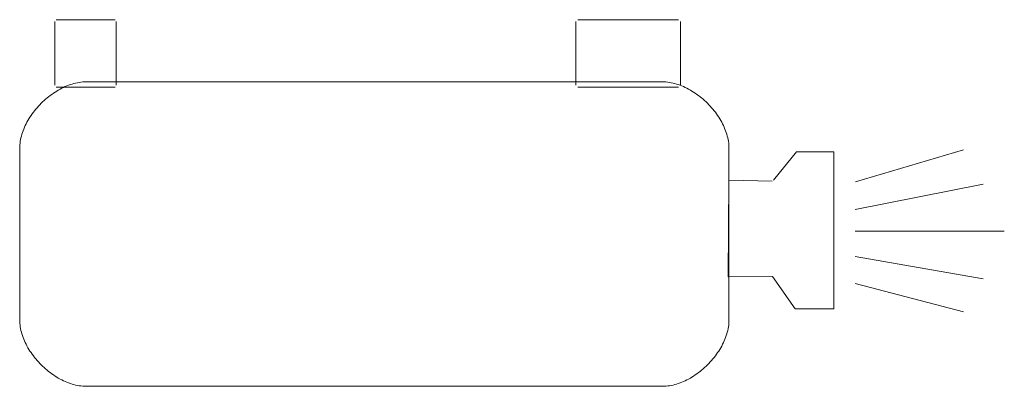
# Model space of a CAD drawing. Header units: millimetres. Extents: x 3925 to 5043, y -86 to 778.
# Tile 190 of 256: x 4310.74 to 4313.96, y 500.83 to 502.03. Entities that reach past the tile are written whole.
import ezdxf

# ---------------------------------------------------------------- set-up
doc = ezdxf.new("R2010")
doc.units = ezdxf.units.MM
doc.header["$LTSCALE"] = 46.255
doc.layers.add('H30K-TOP-COVDXF_CONTINUOUS_LINE', color=7, linetype='CONTINUOUS')

msp = doc.modelspace()

# ---------------------------------------------------------------- linework, layer by layer
at = {"layer": 'H30K-TOP-COVDXF_CONTINUOUS_LINE', "color": 7, "linetype": 'Continuous', "lineweight": 0}
for p, q in [((4310.8571, 501.8139), (4310.8571, 502.0212)), ((4310.861, 502.0276), (4311.0534, 502.0276)), ((4311.0573, 502.0212), (4311.0573, 501.8139)), ((4312.5599, 501.8139), (4312.5599, 502.0212)), ((4312.5664, 502.0276), (4312.8958, 502.0276)), ((4312.9021, 502.0212), (4312.9021, 501.8139)), ((4310.9591, 501.8244), (4312.8429, 501.8244)), ((4311.0534, 501.8073), (4310.861, 501.8073)), ((4312.8958, 501.8073), (4312.5664, 501.8073)), ((4310.7418, 501.046), (4310.7418, 501.607)), ((4313.0603, 501.607), (4313.0603, 501.046)), ((4313.2815, 501.5958), (4313.2057, 501.5031)), ((4313.4029, 501.5958), (4313.2815, 501.5958)), ((4313.4029, 501.0815), (4313.4029, 501.5958)), ((4313.4737, 501.4969), (4313.8269, 501.6016)), ((4313.0598, 501.5024), (4313.0572, 501.187)), ((4313.2017, 501.4997), (4313.0598, 501.5024)), ((4313.4732, 501.4073), (4313.8907, 501.4901)), ((4313.4729, 501.3365), (4313.9602, 501.3365)), ((4313.4732, 501.2536), (4313.8907, 501.1803)), ((4313.0572, 501.187), (4313.2024, 501.1877)), ((4313.2024, 501.1877), (4313.2767, 501.0815)), ((4313.4732, 501.1646), (4313.8265, 501.0721)), ((4313.2767, 501.0815), (4313.4029, 501.0815)), ((4312.8429, 500.8286), (4310.9591, 500.8286))]:
    msp.add_line(p, q, dxfattribs=at)
for points in [[(4310.7418, 501.607), (4310.7419, 501.6127), (4310.7423, 501.6185), (4310.7429, 501.6242), (4310.7437, 501.6299), (4310.7447, 501.6357), (4310.7459, 501.6415), (4310.7473, 501.6472), (4310.749, 501.653), (4310.7508, 501.6587), (4310.7528, 501.6644), (4310.755, 501.6701), (4310.7574, 501.6758), (4310.76, 501.6814), (4310.7628, 501.687), (4310.7657, 501.6926), (4310.7688, 501.6981), (4310.772, 501.7035), (4310.7754, 501.7089), (4310.7789, 501.7142), (4310.7826, 501.7195), (4310.7865, 501.7247), (4310.7904, 501.7298), (4310.7945, 501.7349), (4310.7987, 501.7398), (4310.8031, 501.7447), (4310.8075, 501.7494), (4310.8121, 501.7541), (4310.8167, 501.7587), (4310.8215, 501.7631), (4310.8264, 501.7675), (4310.8313, 501.7717), (4310.8364, 501.7758), (4310.8415, 501.7797), (4310.8467, 501.7835), (4310.8519, 501.7872), (4310.8573, 501.7908), (4310.8627, 501.7942), (4310.8681, 501.7974), (4310.8736, 501.8005), (4310.8792, 501.8034), (4310.8848, 501.8062), (4310.8904, 501.8087), (4310.8961, 501.8111), (4310.9018, 501.8133), (4310.9075, 501.8154), (4310.9132, 501.8172), (4310.919, 501.8188), (4310.9247, 501.8203), (4310.9305, 501.8215), (4310.9362, 501.8225), (4310.942, 501.8233), (4310.9477, 501.8239), (4310.9534, 501.8242), (4310.9591, 501.8244)], [(4312.8429, 501.8244), (4312.8487, 501.8242), (4312.8544, 501.8239), (4312.8601, 501.8233), (4312.8659, 501.8225), (4312.8716, 501.8215), (4312.8774, 501.8203), (4312.8831, 501.8188), (4312.8889, 501.8172), (4312.8946, 501.8154), (4312.9003, 501.8133), (4312.906, 501.8111), (4312.9117, 501.8087), (4312.9173, 501.8062), (4312.9229, 501.8034), (4312.9285, 501.8005), (4312.934, 501.7974), (4312.9394, 501.7942), (4312.9448, 501.7908), (4312.9502, 501.7872), (4312.9554, 501.7835), (4312.9606, 501.7797), (4312.9658, 501.7758), (4312.9708, 501.7717), (4312.9757, 501.7675), (4312.9806, 501.7631), (4312.9854, 501.7587), (4312.99, 501.7541), (4312.9946, 501.7494), (4312.9991, 501.7447), (4313.0034, 501.7398), (4313.0076, 501.7349), (4313.0117, 501.7298), (4313.0157, 501.7247), (4313.0195, 501.7195), (4313.0232, 501.7142), (4313.0267, 501.7089), (4313.0301, 501.7035), (4313.0333, 501.6981), (4313.0364, 501.6926), (4313.0393, 501.687), (4313.0421, 501.6814), (4313.0447, 501.6758), (4313.0471, 501.6701), (4313.0493, 501.6644), (4313.0513, 501.6587), (4313.0531, 501.653), (4313.0548, 501.6472), (4313.0562, 501.6415), (4313.0574, 501.6357), (4313.0585, 501.63), (4313.0593, 501.6242), (4313.0598, 501.6185), (4313.0602, 501.6127), (4313.0603, 501.607)], [(4310.9591, 500.8286), (4310.9534, 500.8287), (4310.9477, 500.8291), (4310.942, 500.8297), (4310.9362, 500.8305), (4310.9305, 500.8315), (4310.9247, 500.8327), (4310.919, 500.8341), (4310.9132, 500.8358), (4310.9075, 500.8376), (4310.9018, 500.8396), (4310.8961, 500.8419), (4310.8904, 500.8443), (4310.8848, 500.8468), (4310.8792, 500.8496), (4310.8736, 500.8525), (4310.8681, 500.8556), (4310.8627, 500.8588), (4310.8573, 500.8622), (4310.8519, 500.8658), (4310.8467, 500.8694), (4310.8415, 500.8733), (4310.8363, 500.8772), (4310.8313, 500.8813), (4310.8264, 500.8855), (4310.8215, 500.8899), (4310.8167, 500.8943), (4310.8121, 500.8989), (4310.8075, 500.9036), (4310.8031, 500.9083), (4310.7987, 500.9132), (4310.7945, 500.9181), (4310.7904, 500.9232), (4310.7865, 500.9283), (4310.7826, 500.9335), (4310.7789, 500.9388), (4310.7754, 500.9441), (4310.772, 500.9495), (4310.7688, 500.9549), (4310.7657, 500.9605), (4310.7628, 500.966), (4310.76, 500.9716), (4310.7574, 500.9772), (4310.755, 500.9829), (4310.7528, 500.9886), (4310.7508, 500.9943), (4310.749, 501), (4310.7473, 501.0058), (4310.7459, 501.0115), (4310.7447, 501.0173), (4310.7437, 501.0231), (4310.7429, 501.0288), (4310.7423, 501.0346), (4310.7419, 501.0403), (4310.7418, 501.046)], [(4313.0603, 501.046), (4313.0602, 501.0403), (4313.0598, 501.0346), (4313.0593, 501.0288), (4313.0585, 501.0231), (4313.0574, 501.0173), (4313.0562, 501.0115), (4313.0548, 501.0058), (4313.0531, 501), (4313.0513, 500.9943), (4313.0493, 500.9886), (4313.0471, 500.9829), (4313.0447, 500.9772), (4313.0421, 500.9716), (4313.0393, 500.966), (4313.0364, 500.9604), (4313.0333, 500.9549), (4313.0301, 500.9495), (4313.0267, 500.9441), (4313.0232, 500.9388), (4313.0195, 500.9335), (4313.0157, 500.9283), (4313.0117, 500.9232), (4313.0076, 500.9181), (4313.0034, 500.9132), (4312.9991, 500.9083), (4312.9946, 500.9035), (4312.99, 500.8989), (4312.9854, 500.8943), (4312.9806, 500.8899), (4312.9757, 500.8855), (4312.9708, 500.8813), (4312.9658, 500.8772), (4312.9606, 500.8733), (4312.9554, 500.8694), (4312.9502, 500.8658), (4312.9448, 500.8622), (4312.9394, 500.8588), (4312.934, 500.8556), (4312.9285, 500.8525), (4312.9229, 500.8496), (4312.9173, 500.8468), (4312.9117, 500.8443), (4312.906, 500.8419), (4312.9003, 500.8396), (4312.8946, 500.8376), (4312.8889, 500.8358), (4312.8831, 500.8341), (4312.8774, 500.8327), (4312.8716, 500.8315), (4312.8659, 500.8305), (4312.8601, 500.8297), (4312.8544, 500.8291), (4312.8487, 500.8287), (4312.8429, 500.8286)]]:
    msp.add_lwpolyline(points, dxfattribs=at)

doc.saveas('drawing.dxf')
